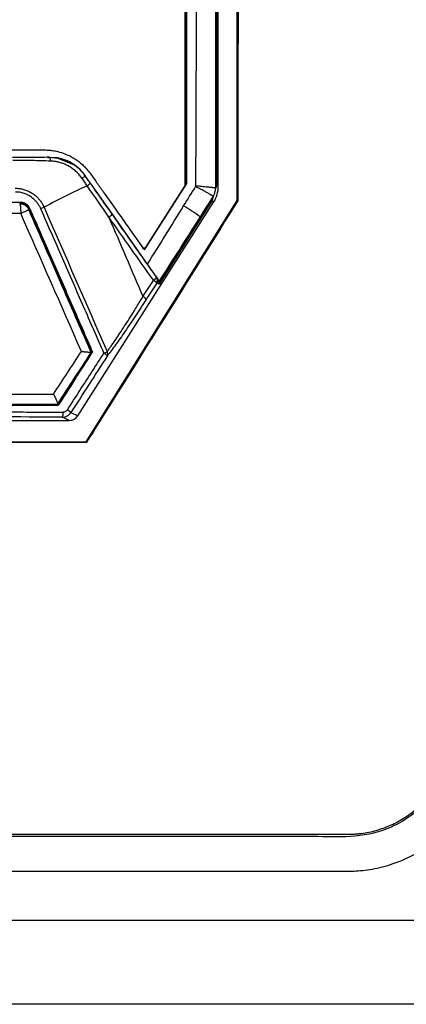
# Model space of a CAD drawing. Header units: millimetres. Extents: x 155473 to 158085, y 111018 to 114514.
# Tile 109 of 181: x 157020 to 157059, y 112861 to 112960. Entities that reach past the tile are written whole.
import ezdxf

# ---------------------------------------------------------------- set-up
doc = ezdxf.new("R2010")
doc.units = ezdxf.units.MM

msp = doc.modelspace()

# ---------------------------------------------------------------- linework, layer by layer
at = {"color": 7, "linetype": 'Continuous', "lineweight": 25}
for p, q in [((157041.915, 112941.716), (157041.915, 113052.988)), ((157040.032, 112943.144), (157040.032, 113050.619)), ((157039.875, 113050.185), (157039.866, 112943.287)), ((157036.72, 113048.489), (157036.719, 112943.27)), ((157024.031, 112945.924), (157023.128, 112946.03)), ((157023.926, 112945.994), (157023.442, 112945.993)), ((157023.998, 112945.95), (157025.293, 112945.419)), ((157026.704, 112944.171), (157026.634, 112944.247)), ((157026.705, 112944.179), (157026.743, 112944.179)), ((157027.223, 112943.445), (157029.412, 112940.339)), ((157032.638, 112936.769), (157036.88, 112943.429)), ((157032.82, 112937.081), (157036.68, 112943.136)), ((157036.719, 112943.27), (157036.719, 112943.27)), ((157036.719, 112943.216), (157036.719, 112943.27)), ((157039.866, 112943.287), (157040.032, 112943.144)), ((157025.975, 112920.196), (157039.563, 112941.536)), ((157039.398, 112941.679), (157034.103, 112933.365)), ((157034.11, 112933.381), (157039.42, 112941.719)), ((157039.563, 112941.536), (157039.398, 112941.679)), ((157041.915, 112941.716), (157041.988, 112941.695)), ((157029.412, 112940.339), (157033.868, 112934.019)), ((157033.868, 112934.019), (157033.926, 112933.993)), ((157034.103, 112933.365), (157033.88, 112933.465)), ((157027.46, 112926.571), (157027.433, 112926.53)), ((157024.066, 112921.283), (157024.047, 112921.283)), ((157025.302, 112920.52), (157025.975, 112920.196)), ((156970.301, 112919.733), (157025.129, 112919.733)), ((157025.129, 112919.733), (157024.454, 112920.058)), ((157026.826, 112917.598), (157026.86, 112917.536)), ((157059.711, 112869.753), (156936.195, 112869.753))]:
    msp.add_line(p, q, dxfattribs=at)
at = {"color": 7, "linetype": 'Continuous', "lineweight": 25, "flags": 128}
for points in [[(157039.76, 113050.122), (157039.755, 112990.106), (157039.753, 112966.528), (157039.751, 112942.95)], [(157026.826, 112917.598), (157035.276, 112931.104), (157041.915, 112941.716)]]:
    msp.add_lwpolyline(points, dxfattribs=at)
at = {"color": 7, "linetype": 'Continuous', "lineweight": 25}
for centre, radius, start, end in [((157057.999, 112874.775), 75.131, 114.42357, 118.09982), ((157026.415, 112944.048), 1.009, 300.9981, 323.28562), ((157036.469, 112943.27), 0.25, 327.48473, 359.99331), ((157019.573, 112947.118), 6.786, 293.55286, 296.60365), ((157024.923, 112922.088), 22.362, 53.55426, 58.62046), ((157028.409, 112941.174), 1.305, 301.18823, 320.2511), ((157032.61, 112937.216), 0.25, 234.53638, 327.47598), ((157032.994, 112934.678), 1.094, 300.68426, 323.02419), ((157033.008, 112932.744), 1.131, 39.60147, 61.25825), ((157033.458, 112933.733), 0.5, 327.62389, 34.83325), ((157031.932, 112931.076), 1.175, 40.22353, 61.16875), ((157026.816, 112930.546), 4.462, 293.58047, 298.14042), ((157027.924, 112925.246), 1.387, 42.72775, 60.78142), ((157028.564, 112926.38), 0.425, 333.02386, 33.02466), ((157023.496, 112920.444), 1.033, 338.00433, 6.33789), ((157024.147, 112919.374), 1.627, 44.8066, 60.42228)]:
    msp.add_arc(centre, radius, start, end, dxfattribs=at)
for points, knots in [([(156997.953, 112874.672), (157005.74, 112874.672), (157013.425, 112874.672), (157025.067, 112874.672), (157028.967, 112874.672), (157036.852, 112874.672), (157040.837, 112874.672), (157046.924, 112874.672), (157049.484, 112874.672), (157052.08, 112874.672), (157052.861, 112874.672), (157053.119, 112874.67), (157053.664, 112874.686), (157053.949, 112874.703), (157054.84, 112874.785), (157055.485, 112874.881), (157056.872, 112875.208), (157057.613, 112875.439), (157058.734, 112875.907), (157059.107, 112876.082), (157059.837, 112876.464), (157060.193, 112876.671), (157060.873, 112877.108), (157061.198, 112877.337), (157061.805, 112877.804), (157062.089, 112878.042), (157062.881, 112878.757), (157063.327, 112879.232), (157063.901, 112879.917), (157064.076, 112880.141), (157064.399, 112880.579), (157064.545, 112880.793), (157065.808, 112882.686), (157066.859, 112884.262), (157068.89, 112887.306), (157069.873, 112888.778), (157071.809, 112891.68), (157072.762, 112893.108), (157074.67, 112895.969), (157075.625, 112897.4), (157077.567, 112900.31), (157078.555, 112901.79), (157079.836, 112903.711), (157080.084, 112904.12), (157080.547, 112904.99), (157080.763, 112905.452), (157081.148, 112906.417), (157081.318, 112906.921), (157081.6, 112907.954), (157081.712, 112908.483), (157081.874, 112909.543), (157081.923, 112910.075), (157081.953, 112910.858), (157081.953, 112911.116), (157081.953, 112911.631), (157081.953, 112912.919), (157081.953, 112918.327), (157081.953, 112931.718), (157081.953, 112960.559), (157081.953, 112985.277), (157081.953, 113067.67), (157081.953, 113133.59), (157081.953, 113199.509)], [0, 0, 0, 0, 0.0625, 0.0625, 0.09375, 0.09375, 0.125, 0.125, 0.140625, 0.144531, 0.144531, 0.146484, 0.146484, 0.148437, 0.148437, 0.152344, 0.152344, 0.15625, 0.15625, 0.158203, 0.158203, 0.160156, 0.160156, 0.162109, 0.162109, 0.164062, 0.164062, 0.167969, 0.167969, 0.169922, 0.169922, 0.171875, 0.171875, 0.1875, 0.1875, 0.203125, 0.203125, 0.21875, 0.21875, 0.234375, 0.234375, 0.25, 0.25, 0.253906, 0.253906, 0.257813, 0.257813, 0.261719, 0.261719, 0.265625, 0.265625, 0.269531, 0.269531, 0.271484, 0.271484, 0.273438, 0.28125, 0.3125, 0.375, 0.5, 0.5, 1, 1, 1, 1]), ([(156997.953, 112878.391), (156999.578, 112878.391), (157002.828, 112878.391), (157007.704, 112878.39), (157012.579, 112878.389), (157017.454, 112878.387), (157022.329, 112878.385), (157027.203, 112878.383), (157032.078, 112878.38), (157036.952, 112878.377), (157041.826, 112878.373), (157045.752, 112878.37), (157048.73, 112878.367), (157050.761, 112878.366), (157052.257, 112878.361), (157053.187, 112878.364), (157053.568, 112878.377), (157053.934, 112878.404), (157054.696, 112878.487), (157055.826, 112878.717), (157057.272, 112879.24), (157058.625, 112879.967), (157059.86, 112880.883), (157060.675, 112881.699), (157061.166, 112882.289), (157061.48, 112882.695), (157061.776, 112883.135), (157062.202, 112883.775), (157063.157, 112885.205), (157064.501, 112887.22), (157066.875, 112890.78), (157069.624, 112894.9), (157072.485, 112899.189), (157074.669, 112902.459), (157075.876, 112904.276), (157076.578, 112905.32), (157076.862, 112905.747), (157077.324, 112906.525), (157077.852, 112907.701), (157078.274, 112909.183), (157078.422, 112910.309), (157078.451, 112911.068), (157078.454, 112911.444), (157078.453, 112911.831), (157078.453, 112912.582), (157078.453, 112914.209), (157078.453, 112917.714), (157078.453, 112924.723), (157078.453, 112934.749), (157078.453, 112946.764), (157078.453, 112962.792), (157078.453, 112982.806), (157078.453, 113003.754), (157078.453, 113021.612), (157078.453, 113036.395), (157078.453, 113051.175), (157078.453, 113065.954), (157078.453, 113080.73), (157078.453, 113095.506), (157078.453, 113110.282), (157078.453, 113125.057), (157078.453, 113139.832), (157078.453, 113154.609), (157078.453, 113169.387), (157078.453, 113184.167), (157078.453, 113194.019), (157078.453, 113198.946)], [0, 0, 0, 0, 0.012621, 0.025242, 0.037863, 0.050484, 0.063104, 0.075724, 0.088345, 0.100964, 0.113583, 0.126202, 0.131461, 0.136719, 0.141978, 0.14308, 0.14395, 0.144939, 0.145926, 0.149907, 0.153857, 0.157834, 0.161797, 0.165756, 0.166755, 0.167756, 0.169749, 0.170865, 0.173735, 0.1831, 0.18968, 0.20697, 0.221569, 0.229733, 0.237514, 0.238511, 0.239507, 0.241501, 0.24553, 0.249478, 0.253433, 0.254314, 0.255376, 0.256348, 0.257321, 0.261209, 0.268986, 0.28454, 0.315647, 0.346847, 0.377862, 0.440135, 0.502291, 0.540577, 0.578857, 0.617133, 0.655406, 0.693679, 0.731952, 0.770227, 0.808505, 0.846788, 0.885078, 0.923376, 0.961682, 1, 1, 1, 1]), ([(157095.953, 113197.451), (157095.953, 113180.021), (157095.953, 113162.426), (157095.953, 113127.007), (157095.953, 113109.183), (157095.953, 113055.536), (157095.953, 113019.542), (157095.953, 112965.941), (157095.953, 112948.139), (157095.953, 112926.038), (157095.953, 112919.419), (157095.953, 112911.719), (157095.953, 112908.287), (157095.953, 112907.052), (157095.953, 112906.777), (157095.954, 112906.637), (157095.948, 112906.25), (157095.936, 112906.027), (157095.903, 112905.613), (157095.882, 112905.421), (157095.834, 112905.051), (157095.807, 112904.876), (157095.716, 112904.367), (157095.643, 112904.052), (157095.476, 112903.44), (157095.381, 112903.144), (157095.167, 112902.558), (157095.048, 112902.268), (157094.774, 112901.679), (157094.62, 112901.382), (157094.346, 112900.91), (157094.247, 112900.749), (157094.081, 112900.494), (157094.022, 112900.407), (157093.907, 112900.234), (157093.618, 112899.802), (157092.864, 112898.673), (157092.162, 112897.621), (157089.811, 112894.1), (157087.893, 112891.228), (157084.031, 112885.444), (157082.088, 112882.535), (157078.235, 112876.764), (157076.325, 112873.904), (157073.522, 112869.706), (157072.481, 112868.148), (157071.457, 112866.614), (157071.23, 112866.273), (157071.116, 112866.107), (157070.776, 112865.642), (157070.55, 112865.367), (157069.864, 112864.598), (157069.397, 112864.166), (157068.424, 112863.396), (157067.917, 112863.06), (157066.837, 112862.464), (157066.266, 112862.205), (157065.316, 112861.875), (157064.984, 112861.776), (157064.27, 112861.601), (157063.89, 112861.525), (157063.248, 112861.439), (157063.023, 112861.414), (157062.534, 112861.378), (157062.27, 112861.367), (157061.362, 112861.366), (157060.753, 112861.366), (157050.386, 112861.366), (157040.218, 112861.366), (157019.349, 112861.366), (157008.651, 112861.366), (156997.953, 112861.366)], [0, 0, 0, 0, 0.125, 0.125, 0.25, 0.25, 0.5, 0.5, 0.625, 0.625, 0.65625, 0.671875, 0.679687, 0.680664, 0.680664, 0.681641, 0.681641, 0.683594, 0.683594, 0.685547, 0.685547, 0.6875, 0.6875, 0.691406, 0.691406, 0.695312, 0.695312, 0.699219, 0.699219, 0.703125, 0.703125, 0.705078, 0.705078, 0.706055, 0.706055, 0.707031, 0.710937, 0.71875, 0.71875, 0.75, 0.75, 0.78125, 0.78125, 0.8125, 0.8125, 0.828125, 0.830078, 0.830078, 0.832031, 0.832031, 0.835937, 0.835937, 0.84375, 0.84375, 0.851562, 0.851562, 0.859375, 0.859375, 0.863281, 0.863281, 0.867187, 0.867187, 0.869141, 0.869141, 0.871094, 0.871094, 0.875, 0.875, 0.9375, 0.9375, 1, 1, 1, 1]), ([(157042.032, 113053.106), (157042.032, 113050.455), (157042.032, 113045.153), (157042.031, 113037.2), (157042.029, 113029.246), (157042.027, 113021.292), (157042.025, 113013.337), (157042.022, 113005.381), (157042.019, 112997.424), (157042.016, 112989.467), (157042.012, 112981.508), (157042.008, 112973.548), (157042.004, 112965.587), (157041.999, 112957.624), (157041.993, 112949.66), (157041.99, 112944.351), (157041.988, 112941.695)], [0, 0, 0, 0, 0.071393, 0.142789, 0.214188, 0.28559, 0.356997, 0.428409, 0.499828, 0.571254, 0.642687, 0.714129, 0.785581, 0.857043, 0.928515, 1, 1, 1, 1]), ([(157037.778, 112943.177), (157037.781, 112943.549), (157037.787, 112944.292), (157037.796, 112945.406), (157037.81, 112947.262), (157037.827, 112950.974), (157037.844, 112958.772), (157037.851, 112974.367), (157037.847, 112995.614), (157037.859, 113022.349), (157037.883, 113040.172), (157037.897, 113050.116)], [0, 0, 0, 0, 0.010444, 0.020851, 0.031251, 0.062501, 0.125001, 0.25, 0.5, 0.721039, 1, 1, 1, 1]), ([(157036.719, 112943.216), (157036.719, 112944.312), (157036.719, 112945.408), (157036.719, 112947.6), (157036.719, 112948.696), (157036.719, 112951.984), (157036.719, 112954.177), (157036.719, 112960.753), (157036.719, 112965.137), (157036.719, 112978.289), (157036.72, 112987.057), (157036.72, 113013.361), (157036.72, 113030.897), (157036.72, 113048.434)], [0, 0, 0, 0, 0.03125, 0.03125, 0.0625, 0.0625, 0.125, 0.125, 0.25, 0.25, 0.5, 0.5, 1, 1, 1, 1]), ([(157036.88, 112943.429), (157036.88, 112944.23), (157036.88, 112946.138), (157036.879, 112949.458), (157036.879, 112953.695), (157036.878, 112958.494), (157036.878, 112963.99), (157036.877, 112972.176), (157036.876, 112983.1), (157036.875, 112999.833), (157036.873, 113021.871), (157036.871, 113039.503), (157036.87, 113049.216)], [0, 0, 0, 0, 0.022723, 0.054107, 0.094152, 0.142857, 0.190216, 0.25, 0.375019, 0.5, 0.72455, 1, 1, 1, 1]), ([(156972.8, 112946.771), (156973.624, 112946.772), (156975.276, 112946.774), (156977.754, 112946.777), (156980.237, 112946.779), (156982.723, 112946.781), (156985.213, 112946.783), (156987.707, 112946.784), (156990.204, 112946.786), (156992.705, 112946.786), (156995.21, 112946.787), (156998.27, 112946.787), (157001.882, 112946.787), (157006.042, 112946.785), (157010.197, 112946.783), (157014.347, 112946.78), (157018.491, 112946.776), (157021.251, 112946.773), (157022.631, 112946.771)], [0, 0, 0, 0, 0.049692, 0.099451, 0.149279, 0.199175, 0.249142, 0.299179, 0.349289, 0.39947, 0.449726, 0.500055, 0.583623, 0.667088, 0.750454, 0.833725, 0.916906, 1, 1, 1, 1]), ([(157023.122, 112946.033), (157022.522, 112946.029), (157021.319, 112946.021), (157020.076, 112946.016), (157019.453, 112946.014)], [0, 0, 0, 0, 0.499418, 1, 1, 1, 1]), ([(157022.631, 112946.771), (157022.686, 112946.771), (157022.835, 112946.769), (157023.115, 112946.753), (157023.511, 112946.708), (157024.058, 112946.6), (157024.656, 112946.411), (157025.224, 112946.153), (157025.686, 112945.886), (157026.084, 112945.607), (157026.441, 112945.31), (157026.757, 112945.001), (157027.036, 112944.687), (157027.197, 112944.468), (157027.276, 112944.361)], [0, 0, 0, 0, 0.03033, 0.082099, 0.155302, 0.249932, 0.389478, 0.500361, 0.593881, 0.683302, 0.768625, 0.849848, 0.926973, 1, 1, 1, 1]), ([(157023.025, 112945.951), (157023.044, 112945.996), (157023.067, 112946.025), (157023.112, 112946.042), (157023.136, 112946.032), (157023.18, 112945.974), (157023.199, 112945.926), (157023.231, 112945.806), (157023.242, 112945.733), (157023.248, 112945.655)], [0, 0, 0, 0, 0.25, 0.25, 0.5, 0.5, 0.75, 0.75, 1, 1, 1, 1]), ([(157023.998, 112945.95), (157023.997, 112945.95), (157023.994, 112945.951), (157023.969, 112945.952), (157023.907, 112945.954), (157023.833, 112945.954), (157023.78, 112945.955), (157023.77, 112945.955)], [0, 0, 0, 0, 0.10854, 0.224259, 0.452778, 0.903736, 1, 1, 1, 1]), ([(157026.743, 112944.179), (157026.414, 112944.648), (157025.994, 112945.053), (157025.031, 112945.673), (157024.489, 112945.889), (157023.926, 112945.994)], [0, 0, 0, 0, 0.5, 0.5, 1, 1, 1, 1]), ([(157023.248, 112945.655), (157022.933, 112945.665), (157022.317, 112945.685), (157021.487, 112945.706), (157020.762, 112945.719), (157020.132, 112945.727), (157019.71, 112945.727), (157019.5, 112945.727)], [0, 0, 0, 0, 0.2559379, 0.5002163, 0.6692194, 0.8354135, 1, 1, 1, 1]), ([(157026.42, 112943.926), (157026.379, 112943.983), (157026.298, 112944.096), (157026.165, 112944.258), (157026.024, 112944.413), (157025.876, 112944.561), (157025.72, 112944.7), (157025.556, 112944.832), (157025.386, 112944.955), (157025.209, 112945.07), (157024.982, 112945.2), (157024.698, 112945.338), (157024.353, 112945.468), (157023.994, 112945.566), (157023.623, 112945.633), (157023.374, 112945.648), (157023.248, 112945.655)], [0, 0, 0, 0, 0.05511, 0.110271, 0.165477, 0.220765, 0.276172, 0.331734, 0.387487, 0.443468, 0.499714, 0.596668, 0.695396, 0.795708, 0.897193, 1, 1, 1, 1]), ([(157025.307, 112945.424), (157025.247, 112945.466), (157024.902, 112945.708), (157024.452, 112945.878), (157024.071, 112945.919), (157024.031, 112945.924)], [0, 0, 0, 0, 0.156966, 0.912766, 1, 1, 1, 1]), ([(157025.293, 112945.419), (157025.368, 112945.39), (157025.955, 112945.165), (157026.356, 112944.639), (157026.705, 112944.179)], [0, 0, 0, 0, 0.127367, 1, 1, 1, 1]), ([(157026.705, 112944.179), (157026.708, 112944.169), (157026.683, 112944.14), (157026.577, 112944.046), (157026.498, 112943.984), (157026.42, 112943.926)], [0, 0, 0, 0, 0.5, 0.5, 1, 1, 1, 1]), ([(157032.947, 112935.338), (157032.468, 112936.019), (157031.433, 112937.492), (157030.131, 112939.342), (157029.056, 112940.869), (157028.409, 112941.788), (157027.898, 112942.514), (157027.509, 112943.066), (157027.12, 112943.618), (157026.861, 112943.986), (157026.732, 112944.171)], [0, 0, 0, 0, 0.2314422, 0.5000175, 0.6284519, 0.7500262, 0.81253, 0.8750307, 0.9375177, 1, 1, 1, 1]), ([(157027.276, 112944.361), (157027.499, 112944.045), (157027.834, 112943.57), (157028.281, 112942.938), (157028.951, 112941.989), (157029.978, 112940.534), (157031.318, 112938.636), (157032.213, 112937.371), (157032.638, 112936.769)], [0, 0, 0, 0, 0.1248961, 0.1873892, 0.2499028, 0.4999476, 0.7621194, 1, 1, 1, 1]), ([(157026.934, 112943.183), (157026.848, 112943.307), (157026.678, 112943.555), (157026.506, 112943.803), (157026.42, 112943.926)], [0, 0, 0, 0, 0.501683, 1, 1, 1, 1]), ([(157037.756, 112943.097), (157037.76, 112943.11), (157037.768, 112943.137), (157037.775, 112943.163), (157037.778, 112943.177)], [0, 0, 0, 0, 0.49996, 1, 1, 1, 1]), ([(157039.513, 112942.126), (157039.509, 112942.13), (157039.501, 112942.137), (157039.478, 112942.154), (157039.446, 112942.176), (157039.404, 112942.204), (157039.353, 112942.236), (157039.292, 112942.274), (157039.222, 112942.316), (157039.143, 112942.362), (157039.057, 112942.412), (157038.944, 112942.476), (157038.797, 112942.558), (157038.61, 112942.66), (157038.409, 112942.768), (157038.196, 112942.879), (157037.977, 112942.99), (157037.829, 112943.061), (157037.756, 112943.097)], [0, 0, 0, 0, 0.047851, 0.096526, 0.145909, 0.195876, 0.24629, 0.29701, 0.347888, 0.398772, 0.449513, 0.499962, 0.582328, 0.666011, 0.750321, 0.834548, 0.917991, 1, 1, 1, 1]), ([(157039.751, 112942.95), (157039.747, 112942.951), (157039.738, 112942.955), (157039.713, 112942.96), (157039.678, 112942.967), (157039.634, 112942.974), (157039.581, 112942.981), (157039.52, 112942.989), (157039.453, 112942.997), (157039.378, 112943.006), (157039.299, 112943.015), (157039.215, 112943.024), (157039.067, 112943.04), (157038.844, 112943.063), (157038.543, 112943.093), (157038.26, 112943.123), (157038.007, 112943.15), (157037.85, 112943.168), (157037.778, 112943.177)], [0, 0, 0, 0, 0.047609, 0.095248, 0.142756, 0.189972, 0.236739, 0.282904, 0.328324, 0.372865, 0.416407, 0.45884, 0.50007, 0.627252, 0.741222, 0.841188, 0.927238, 1, 1, 1, 1]), ([(157039.563, 112941.536), (157039.713, 112941.772), (157039.833, 112942.034), (157039.992, 112942.58), (157040.032, 112942.865), (157040.032, 112943.144)], [0, 0, 0, 0, 0.5, 0.5, 1, 1, 1, 1]), ([(157019.735, 112942.941), (157019.794, 112942.94), (157019.916, 112942.937), (157020.1, 112942.92), (157020.289, 112942.892), (157020.481, 112942.851), (157020.674, 112942.796), (157020.869, 112942.728), (157021.065, 112942.644), (157021.26, 112942.544), (157021.491, 112942.404), (157021.748, 112942.213), (157022.015, 112941.963), (157022.25, 112941.683), (157022.454, 112941.38), (157022.559, 112941.16), (157022.612, 112941.05)], [0, 0, 0, 0, 0.049164, 0.100087, 0.152832, 0.206823, 0.262079, 0.318786, 0.377187, 0.437501, 0.4994, 0.600003, 0.70049, 0.800067, 0.899961, 1, 1, 1, 1]), ([(157022.285, 112940.897), (157022.262, 112940.946), (157022.217, 112941.044), (157022.14, 112941.185), (157022.055, 112941.322), (157021.962, 112941.453), (157021.811, 112941.642), (157021.587, 112941.872), (157021.267, 112942.115), (157020.917, 112942.311), (157020.584, 112942.438), (157020.283, 112942.513), (157020.02, 112942.553), (157019.843, 112942.559), (157019.754, 112942.561)], [0, 0, 0, 0, 0.050305, 0.100377, 0.150387, 0.200507, 0.250906, 0.375763, 0.500739, 0.625568, 0.750438, 0.833771, 0.916703, 1, 1, 1, 1]), ([(157039.753, 112942.95), (157039.744, 112942.893), (157039.727, 112942.779), (157039.688, 112942.611), (157039.639, 112942.444), (157039.582, 112942.281), (157039.536, 112942.175), (157039.514, 112942.122)], [0, 0, 0, 0, 0.20021, 0.400315, 0.600315, 0.80021, 1, 1, 1, 1]), ([(156975.178, 112941.56), (156975.661, 112941.561), (156976.626, 112941.565), (156978.075, 112941.569), (156979.525, 112941.573), (156980.977, 112941.577), (156982.429, 112941.581), (156983.882, 112941.584), (156985.336, 112941.587), (156986.791, 112941.589), (156988.246, 112941.592), (156989.702, 112941.593), (156991.158, 112941.595), (156992.615, 112941.596), (156994.072, 112941.597), (156995.529, 112941.598), (156996.986, 112941.598), (156998.444, 112941.598), (156999.901, 112941.598), (157001.358, 112941.597), (157002.815, 112941.596), (157004.272, 112941.595), (157005.728, 112941.593), (157007.184, 112941.592), (157008.639, 112941.589), (157010.094, 112941.587), (157011.548, 112941.584), (157013.001, 112941.581), (157014.453, 112941.577), (157015.905, 112941.573), (157017.355, 112941.569), (157018.805, 112941.565), (157019.77, 112941.561), (157020.253, 112941.56)], [0, 0, 0, 0, 0.032257, 0.064514, 0.096772, 0.129029, 0.161286, 0.193544, 0.225801, 0.258059, 0.290316, 0.322574, 0.354832, 0.38709, 0.419348, 0.451606, 0.483864, 0.516122, 0.54838, 0.580639, 0.612897, 0.645155, 0.677414, 0.709672, 0.74193, 0.774189, 0.806447, 0.838706, 0.870965, 0.903223, 0.935482, 0.967741, 1, 1, 1, 1]), ([(157020.18, 112941.508), (157016.452, 112941.514), (157012.716, 112941.518), (157005.23, 112941.526), (157001.48, 112941.529), (156993.968, 112941.532), (156990.215, 112941.531), (156982.716, 112941.528), (156978.977, 112941.525), (156975.249, 112941.524)], [0, 0, 0, 0, 0.25, 0.25, 0.5, 0.5, 0.75, 0.75, 1, 1, 1, 1]), ([(157020.179, 112941.408), (157020.21, 112941.407), (157020.273, 112941.406), (157020.367, 112941.391), (157020.474, 112941.365), (157020.593, 112941.32), (157020.717, 112941.25), (157020.831, 112941.164), (157020.93, 112941.061), (157021.015, 112940.946), (157021.057, 112940.86), (157021.078, 112940.818)], [0, 0, 0, 0, 0.083398, 0.166406, 0.249802, 0.374772, 0.499737, 0.624789, 0.749836, 0.874921, 1, 1, 1, 1]), ([(157020.179, 112941.408), (157020.183, 112941.403), (157020.19, 112941.392), (157020.201, 112941.366), (157020.211, 112941.334), (157020.221, 112941.297), (157020.229, 112941.258), (157020.235, 112941.216), (157020.241, 112941.175), (157020.246, 112941.133), (157020.251, 112941.093), (157020.254, 112941.056), (157020.26, 112940.988), (157020.268, 112940.893), (157020.273, 112940.739), (157020.288, 112940.586), (157020.282, 112940.472), (157020.28, 112940.428)], [0, 0, 0, 0, 0.069782, 0.135703, 0.197757, 0.255938, 0.310241, 0.360664, 0.407206, 0.449867, 0.48865, 0.523558, 0.554601, 0.670574, 0.758558, 0.908269, 1, 1, 1, 1]), ([(157021.169, 112940.86), (157021.123, 112940.954), (157021.07, 112941.044), (157020.937, 112941.204), (157020.857, 112941.274), (157020.684, 112941.388), (157020.588, 112941.433), (157020.389, 112941.492), (157020.285, 112941.505), (157020.18, 112941.508)], [0, 0, 0, 0, 0.25, 0.25, 0.5, 0.5, 0.75, 0.75, 1, 1, 1, 1]), ([(157020.253, 112941.56), (157020.285, 112941.559), (157020.348, 112941.557), (157020.443, 112941.542), (157020.552, 112941.515), (157020.672, 112941.47), (157020.798, 112941.4), (157020.913, 112941.312), (157021.014, 112941.208), (157021.101, 112941.091), (157021.144, 112941.004), (157021.165, 112940.96)], [0, 0, 0, 0, 0.083346, 0.166301, 0.249626, 0.374526, 0.499387, 0.623828, 0.748973, 0.874878, 1, 1, 1, 1]), ([(157020.28, 112940.428), (157018.408, 112940.431), (157016.533, 112940.434), (157012.778, 112940.439), (157007.138, 112940.446), (157001.485, 112940.45), (156993.946, 112940.452), (156988.293, 112940.453), (156982.653, 112940.45), (156978.898, 112940.448), (156977.023, 112940.447), (156975.151, 112940.445)], [0, 0, 0, 0, 0.125, 0.125, 0.25, 0.5, 0.5, 0.75, 0.875, 0.875, 1, 1, 1, 1]), ([(157020.28, 112940.428), (157020.303, 112940.437), (157020.362, 112940.461), (157020.47, 112940.51), (157020.593, 112940.569), (157020.729, 112940.631), (157020.835, 112940.683), (157020.926, 112940.727), (157020.998, 112940.764), (157021.062, 112940.801), (157021.073, 112940.812), (157021.078, 112940.818)], [0, 0, 0, 0, 0.051153, 0.136238, 0.255053, 0.360702, 0.502629, 0.58556, 0.696127, 0.834293, 1, 1, 1, 1]), ([(157027.326, 112926.525), (157026.871, 112927.569), (157025.917, 112929.754), (157024.42, 112933.179), (157022.793, 112936.9), (157021.663, 112939.478), (157021.076, 112940.817)], [0, 0, 0, 0, 0.219004, 0.458671, 0.719003, 1, 1, 1, 1]), ([(157021.165, 112940.96), (157021.528, 112940.131), (157022.249, 112938.484), (157023.322, 112936.031), (157024.379, 112933.615), (157025.42, 112931.235), (157026.445, 112928.891), (157027.123, 112927.34), (157027.46, 112926.571)], [0, 0, 0, 0, 0.172908, 0.343319, 0.511234, 0.676652, 0.839574, 1, 1, 1, 1]), ([(157028.601, 112926.457), (157028.263, 112927.23), (157027.582, 112928.787), (157026.553, 112931.14), (157025.508, 112933.529), (157024.447, 112935.954), (157023.371, 112938.414), (157022.648, 112940.065), (157022.285, 112940.897)], [0, 0, 0, 0, 0.160597, 0.323621, 0.489074, 0.656954, 0.827262, 1, 1, 1, 1]), ([(157032.82, 112937.028), (157032.784, 112936.971), (157032.724, 112936.93), (157032.593, 112936.904), (157032.522, 112936.919), (157032.467, 112936.958)], [0, 0, 0, 0, 0.5, 0.5, 1, 1, 1, 1]), ([(157033.926, 112933.993), (157033.911, 112934.012), (157033.881, 112934.051), (157033.833, 112934.114), (157033.781, 112934.182), (157033.709, 112934.279), (157033.613, 112934.409), (157033.489, 112934.578), (157033.359, 112934.758), (157033.225, 112934.945), (157033.087, 112935.139), (157032.994, 112935.271), (157032.947, 112935.338)], [0, 0, 0, 0, 0.062076, 0.124182, 0.186557, 0.249429, 0.373721, 0.499593, 0.623307, 0.749024, 0.873773, 1, 1, 1, 1]), ([(157034.065, 112933.573), (157034.063, 112933.576), (157034.061, 112933.583), (157034.059, 112933.604), (157034.057, 112933.637), (157034.053, 112933.684), (157034.042, 112933.748), (157034.02, 112933.825), (157033.984, 112933.91), (157033.945, 112933.966), (157033.926, 112933.993)], [0, 0, 0, 0, 0.0755693, 0.1589267, 0.2507612, 0.3677317, 0.5013186, 0.6695199, 0.8356352, 1, 1, 1, 1]), ([(157034.11, 112933.381), (157034.12, 112933.405), (157034.121, 112933.433), (157034.106, 112933.498), (157034.089, 112933.534), (157034.065, 112933.573)], [0, 0, 0, 0, 0.5, 0.5, 1, 1, 1, 1]), ([(157028.92, 112926.612), (157028.951, 112926.653), (157029.013, 112926.736), (157029.112, 112926.871), (157029.215, 112927.014), (157029.323, 112927.165), (157029.435, 112927.326), (157029.553, 112927.495), (157029.766, 112927.804), (157030.094, 112928.292), (157030.542, 112928.973), (157031.018, 112929.716), (157031.438, 112930.381), (157031.815, 112930.988), (157032.145, 112931.524), (157032.377, 112931.905), (157032.498, 112932.105)], [0, 0, 0, 0, 0.034421, 0.06931, 0.104669, 0.140497, 0.176792, 0.213553, 0.250776, 0.371405, 0.499978, 0.619164, 0.749314, 0.824148, 0.907813, 1, 1, 1, 1]), ([(157032.829, 112931.834), (157032.465, 112931.27), (157032.106, 112930.72), (157031.576, 112929.921), (157031.401, 112929.658), (157031.053, 112929.142), (157030.88, 112928.887), (157030.374, 112928.149), (157030.054, 112927.693), (157029.607, 112927.072), (157029.462, 112926.874), (157029.19, 112926.508), (157029.062, 112926.34), (157028.943, 112926.188)], [0, 0, 0, 0, 0.25, 0.25, 0.375, 0.375, 0.5, 0.5, 0.75, 0.75, 0.875, 0.875, 1, 1, 1, 1]), ([(157023.971, 112921.348), (157024.548, 112922.238), (157025.667, 112923.963), (157026.785, 112925.689), (157027.327, 112926.525)], [0, 0, 0, 0, 0.5155164, 1, 1, 1, 1]), ([(157024.025, 112921.248), (157024.594, 112922.126), (157025.164, 112923.004), (157025.733, 112923.882), (157026.018, 112924.321), (157026.302, 112924.76), (157026.586, 112925.199), (157026.871, 112925.638), (157027.155, 112926.077), (157027.439, 112926.516)], [0, 0, 0, 0, 0.003151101, 0.003151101, 0.003151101, 0.004726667, 0.004726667, 0.004726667, 0.006302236, 0.006302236, 0.006302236, 0.006302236]), ([(157024.95, 112920.789), (157025.362, 112921.428), (157026.179, 112922.697), (157027.396, 112924.587), (157028.201, 112925.837), (157028.601, 112926.457)], [0, 0, 0, 0, 0.338083, 0.671414, 1, 1, 1, 1]), ([(157026.346, 112926.628), (157026.388, 112926.624), (157026.468, 112926.617), (157026.582, 112926.608), (157026.683, 112926.599), (157026.774, 112926.591), (157026.853, 112926.583), (157026.922, 112926.576), (157026.98, 112926.57), (157027.055, 112926.562), (157027.14, 112926.553), (157027.223, 112926.543), (157027.282, 112926.536), (157027.319, 112926.53), (157027.324, 112926.527), (157027.326, 112926.525)], [0, 0, 0, 0, 0.082562, 0.159818, 0.231917, 0.298391, 0.359271, 0.414588, 0.464376, 0.50867, 0.616296, 0.718807, 0.816717, 0.910528, 1, 1, 1, 1]), ([(157025.777, 112923.95), (157025.494, 112923.508), (157024.923, 112922.619), (157024.353, 112921.73), (157024.066, 112921.283)], [0, 0, 0, 0, 0.4969515, 1, 1, 1, 1]), ([(156971.873, 112922.346), (156974.012, 112922.349), (156976.158, 112922.352), (156980.457, 112922.357), (156982.61, 112922.359), (156989.075, 112922.364), (156993.395, 112922.365), (157002.035, 112922.365), (157006.355, 112922.364), (157012.82, 112922.359), (157014.973, 112922.357), (157019.272, 112922.352), (157021.417, 112922.349), (157023.557, 112922.346)], [0, 0, 0, 0, 0.125, 0.125, 0.25, 0.25, 0.5, 0.5, 0.75, 0.75, 0.875, 0.875, 1, 1, 1, 1]), ([(157023.557, 112922.346), (157023.575, 112922.313), (157023.609, 112922.248), (157023.658, 112922.155), (157023.702, 112922.069), (157023.741, 112921.99), (157023.776, 112921.918), (157023.805, 112921.853), (157023.831, 112921.795), (157023.853, 112921.745), (157023.882, 112921.674), (157023.917, 112921.589), (157023.949, 112921.497), (157023.968, 112921.427), (157023.978, 112921.374), (157023.973, 112921.357), (157023.971, 112921.348)], [0, 0, 0, 0, 0.073697, 0.143121, 0.208543, 0.269526, 0.326055, 0.378151, 0.425835, 0.469131, 0.508061, 0.614777, 0.716915, 0.814981, 0.909467, 1, 1, 1, 1]), ([(156971.46, 112921.348), (156971.93, 112921.349), (156973.016, 112921.35), (156974.646, 112921.353), (156976.351, 112921.356), (156978.378, 112921.359), (156981.104, 112921.362), (156985.474, 112921.366), (156991.105, 112921.368), (156997.693, 112921.369), (157004.284, 112921.368), (157010.869, 112921.365), (157016.342, 112921.36), (157020.198, 112921.354), (157022.376, 112921.35), (157023.464, 112921.349), (157023.971, 112921.348)], [0, 0, 0, 0, 0.027031, 0.062415, 0.093612, 0.124805, 0.178575, 0.249576, 0.374467, 0.499573, 0.624698, 0.749823, 0.874945, 0.937485, 0.970859, 1, 1, 1, 1]), ([(156970.907, 112920.558), (156971.351, 112920.56), (156972.24, 112920.564), (156973.573, 112920.569), (156974.908, 112920.574), (156976.244, 112920.578), (156977.581, 112920.583), (156978.919, 112920.587), (156980.258, 112920.59), (156981.598, 112920.594), (156982.938, 112920.597), (156984.279, 112920.6), (156985.621, 112920.603), (156986.963, 112920.605), (156988.306, 112920.607), (156989.649, 112920.609), (156990.993, 112920.61), (156992.337, 112920.612), (156993.681, 112920.613), (156995.026, 112920.613), (156996.371, 112920.614), (156997.715, 112920.614), (156999.06, 112920.614), (157000.405, 112920.613), (157001.749, 112920.613), (157003.093, 112920.612), (157004.437, 112920.61), (157005.781, 112920.609), (157007.124, 112920.607), (157008.467, 112920.605), (157009.81, 112920.603), (157011.151, 112920.6), (157012.493, 112920.597), (157013.833, 112920.594), (157015.173, 112920.59), (157016.511, 112920.587), (157017.849, 112920.583), (157019.186, 112920.578), (157020.522, 112920.574), (157021.857, 112920.569), (157023.191, 112920.564), (157024.079, 112920.56), (157024.523, 112920.558)], [0, 0, 0, 0, 0.025, 0.05, 0.075, 0.1, 0.125, 0.15, 0.175, 0.2, 0.225, 0.25, 0.275, 0.3, 0.325, 0.35, 0.375, 0.4, 0.425, 0.45, 0.475, 0.5, 0.525, 0.55, 0.575, 0.6, 0.625, 0.65, 0.675, 0.7, 0.725, 0.75, 0.775, 0.8, 0.825, 0.85, 0.875, 0.9, 0.925, 0.95, 0.975, 1, 1, 1, 1]), ([(156971.405, 112921.248), (156973.585, 112921.251), (156975.768, 112921.254), (156980.14, 112921.26), (156982.329, 112921.263), (156988.909, 112921.268), (156993.312, 112921.269), (156999.911, 112921.269), (157002.111, 112921.269), (157006.508, 112921.268), (157008.708, 112921.267), (157013.097, 112921.263), (157015.288, 112921.261), (157019.662, 112921.255), (157021.845, 112921.251), (157024.025, 112921.248)], [0, 0, 0, 0, 0.125, 0.125, 0.25, 0.25, 0.5, 0.5, 0.625, 0.625, 0.75, 0.75, 0.875, 0.875, 1, 1, 1, 1]), ([(157024.454, 112920.058), (157024.621, 112920.057), (157024.789, 112920.1), (157025.083, 112920.259), (157025.211, 112920.378), (157025.302, 112920.52)], [0, 0, 0, 0, 0.5, 0.5, 1, 1, 1, 1]), ([(157024.95, 112920.789), (157024.905, 112920.718), (157024.84, 112920.658), (157024.692, 112920.579), (157024.607, 112920.558), (157024.523, 112920.558)], [0, 0, 0, 0, 0.5, 0.5, 1, 1, 1, 1]), ([(157024.454, 112920.058), (157020.022, 112920.076), (157015.57, 112920.09), (157006.656, 112920.108), (157002.19, 112920.113), (156993.24, 112920.113), (156988.774, 112920.108), (156979.86, 112920.09), (156975.408, 112920.076), (156970.976, 112920.058)], [0, 0, 0, 0, 0.25, 0.25, 0.5, 0.5, 0.75, 0.75, 1, 1, 1, 1]), ([(157025.129, 112919.733), (157025.29, 112919.733), (157025.462, 112919.774), (157025.762, 112919.939), (157025.889, 112920.061), (157025.975, 112920.196)], [0, 0, 0, 0, 0.5, 0.5, 1, 1, 1, 1]), ([(157026.86, 112917.536), (157025.241, 112917.535), (157022.003, 112917.531), (157017.146, 112917.527), (157012.288, 112917.524), (157007.431, 112917.521), (157002.573, 112917.52), (156997.715, 112917.52), (156992.858, 112917.52), (156988, 112917.521), (156983.142, 112917.524), (156978.285, 112917.527), (156973.428, 112917.531), (156970.19, 112917.535), (156968.571, 112917.537)], [0, 0, 0, 0, 0.08333, 0.166662, 0.249996, 0.33333, 0.416665, 0.5, 0.583336, 0.66667, 0.750005, 0.833338, 0.91667, 1, 1, 1, 1]), ([(156997.953, 112878.17), (157004.035, 112878.17), (157016.246, 112878.17), (157029.682, 112878.171), (157038.272, 112878.17), (157041.982, 112878.173), (157045.729, 112878.16), (157049.491, 112878.208), (157053.252, 112878.032), (157057.172, 112878.741), (157060.463, 112880.941), (157063.291, 112885.242), (157066.678, 112890.288), (157069.949, 112895.196), (157072.321, 112898.756), (157073.906, 112901.118), (157075.457, 112903.493), (157077.054, 112905.705), (157078.137, 112908.129), (157078.503, 112910.527), (157078.466, 112912.095), (157078.45, 112912.795)], [0, 0, 0, 0, 0.182252, 0.365909, 0.402628, 0.439668, 0.477079, 0.514926, 0.552402, 0.589755, 0.632434, 0.666413, 0.743123, 0.815022, 0.843054, 0.871364, 0.90026, 0.928102, 0.952993, 0.979018, 1, 1, 1, 1])]:
    msp.add_open_spline(points, degree=3, knots=knots, dxfattribs=at)
for points in [[(157023.998, 112945.95), (157023.975, 112945.965), (157023.951, 112945.98), (157023.926, 112945.994)], [(157026.705, 112944.179), (157026.878, 112943.934), (157027.051, 112943.689), (157027.223, 112943.445)], [(157029.085, 112940.058), (157028.368, 112941.1), (157027.651, 112942.142), (157026.934, 112943.183)], [(157036.567, 112941.179), (157036.962, 112941.817), (157037.358, 112942.456), (157037.756, 112943.097)], [(157039.753, 112942.95), (157039.828, 112943.038), (157039.866, 112943.151), (157039.866, 112943.287)], [(157039.513, 112942.126), (157039.077, 112941.443), (157038.642, 112940.76), (157038.207, 112940.076)], [(157039.42, 112941.719), (157039.48, 112941.83), (157039.512, 112941.965), (157039.514, 112942.122)], [(157039.514, 112942.122), (157039.514, 112942.124), (157039.513, 112942.125), (157039.513, 112942.126)], [(157039.751, 112942.95), (157039.752, 112942.949), (157039.753, 112942.949), (157039.753, 112942.95)], [(157022.612, 112941.05), (157024.716, 112936.235), (157026.819, 112931.423), (157028.92, 112926.612)], [(157041.988, 112941.695), (157037.406, 112934.375), (157032.822, 112927.054), (157028.236, 112919.733)], [(157032.947, 112935.338), (157034.157, 112937.285), (157035.361, 112939.232), (157036.567, 112941.179)], [(157039.398, 112941.679), (157039.405, 112941.692), (157039.413, 112941.705), (157039.42, 112941.719)], [(157026.347, 112926.628), (157024.331, 112931.228), (157022.307, 112935.828), (157020.28, 112940.428)], [(157027.439, 112926.516), (157025.353, 112931.298), (157023.263, 112936.079), (157021.169, 112940.86)], [(157029.085, 112940.058), (157030.223, 112937.406), (157031.361, 112934.755), (157032.498, 112932.105)], [(157033.552, 112933.736), (157032.064, 112935.841), (157030.575, 112937.948), (157029.085, 112940.058)], [(157038.207, 112940.076), (157036.826, 112937.908), (157035.445, 112935.741), (157034.065, 112933.573)], [(157032.498, 112932.105), (157032.85, 112932.649), (157033.201, 112933.193), (157033.552, 112933.736)], [(157033.88, 112933.465), (157033.53, 112932.922), (157033.179, 112932.378), (157032.829, 112931.834)], [(157034.103, 112933.365), (157034.105, 112933.37), (157034.108, 112933.376), (157034.11, 112933.381)], [(157023.557, 112922.346), (157024.488, 112923.773), (157025.418, 112925.201), (157026.347, 112926.628)], [(157028.943, 112926.188), (157027.729, 112924.3), (157026.515, 112922.411), (157025.302, 112920.52)], [(157028.236, 112919.733), (157027.777, 112919.001), (157027.319, 112918.269), (157026.86, 112917.536)], [(156968.605, 112917.598), (156988.012, 112917.584), (157007.419, 112917.584), (157026.826, 112917.598)]]:
    msp.add_open_spline(points, degree=3, dxfattribs=at)

doc.saveas('drawing.dxf')
